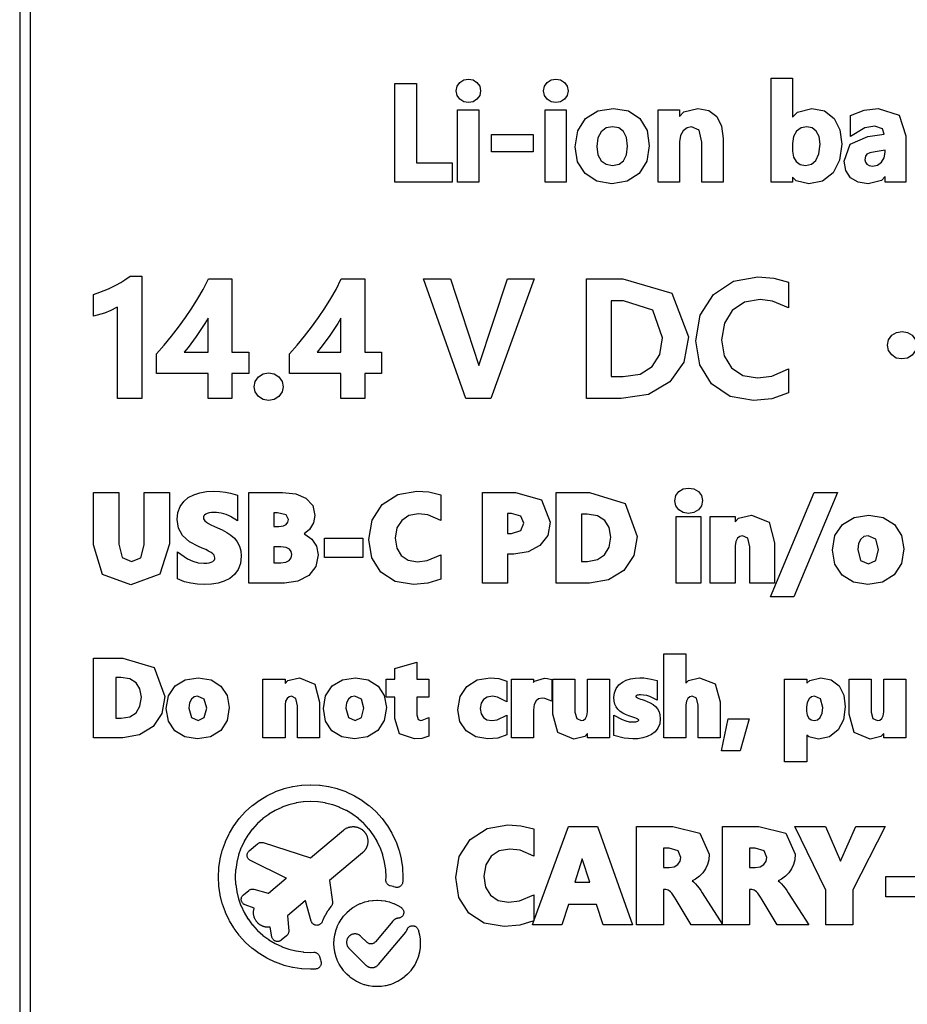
# Model space of a CAD drawing. Header units: metres. Extents: x -22 to 22, y 1.9 to 79.7.
# Tile 2 of 35: x -22 to -5.2, y 16.8 to 35.4. Entities that reach past the tile are written whole.
import ezdxf

# ---------------------------------------------------------------- set-up
doc = ezdxf.new("R2010")
doc.units = ezdxf.units.M

msp = doc.modelspace()

# ---------------------------------------------------------------- linework, layer by layer
at = {"layer": 'MARKING'}
for points in [[(-14.8824, 34.21), (-14.4718, 34.21), (-14.4718, 32.7053), (-13.7935, 32.7053), (-13.7935, 32.34), (-14.8824, 32.34)], [(-13.3258, 34.2324), (-13.2738, 34.16), (-13.2565, 34.0716), (-13.274, 33.9862), (-13.3258, 33.9145), (-13.401, 33.8669), (-13.4894, 33.8513), (-13.5759, 33.8662), (-13.6507, 33.9123), (-13.7023, 33.9841), (-13.7193, 34.0719), (-13.7024, 34.1597), (-13.6512, 34.2321), (-13.5766, 34.2797), (-13.4896, 34.2953), (-13.4011, 34.2798)], [(-11.8322, 34.2953), (-11.7437, 34.2798), (-11.6683, 34.2324), (-11.6163, 34.16), (-11.599, 34.0716), (-11.6165, 33.9862), (-11.6683, 33.9145), (-11.7436, 33.8669), (-11.832, 33.8513), (-11.9185, 33.8662), (-11.9933, 33.9123), (-12.0449, 33.9841), (-12.0619, 34.0719), (-12.0449, 34.1597), (-11.9938, 34.2321), (-11.9191, 34.2797)], [(-7.0289, 32.3092), (-7.2727, 32.369), (-7.341, 32.4387), (-7.341, 32.34), (-7.7441, 32.34), (-7.7441, 34.3104), (-7.341, 34.3104), (-7.341, 33.5746), (-7.2488, 33.6708), (-6.973, 33.7405), (-6.7346, 33.6931), (-6.5537, 33.5501), (-6.4426, 33.3331), (-6.4067, 33.0615), (-6.4467, 32.761), (-6.5701, 32.5205), (-6.769, 32.3619)], [(-13.6924, 33.7097), (-13.2893, 33.7097), (-13.2893, 32.34), (-13.6924, 32.34)], [(-12.035, 32.34), (-12.035, 33.7097), (-11.6318, 33.7097), (-11.6318, 32.34)], [(-10.7373, 33.7398), (-10.4545, 33.6931), (-10.2368, 33.5493), (-10.1009, 33.3223), (-10.0569, 33.0295), (-10.1045, 32.7388), (-10.2503, 32.5077), (-10.4783, 32.3586), (-10.7678, 32.3099), (-11.0503, 32.3573), (-11.2735, 32.5025), (-11.4165, 32.7277), (-11.4632, 33.0103), (-11.4147, 33.3125), (-11.2657, 33.5457), (-11.0327, 33.6921)], [(-9.4851, 32.34), (-9.8894, 32.34), (-9.8894, 33.7097), (-9.4851, 33.7097), (-9.4851, 33.5856), (-9.3999, 33.6738), (-9.137, 33.7404), (-8.9304, 33.7024), (-8.7763, 33.586), (-8.6849, 33.4022), (-8.6563, 33.1675), (-8.6563, 32.34), (-9.0595, 32.34), (-9.0595, 33.0972), (-9.1131, 33.3249), (-9.2546, 33.3917), (-9.3399, 33.3741), (-9.4151, 33.3168), (-9.4665, 33.2274), (-9.4851, 33.1081)], [(-5.1884, 32.34), (-5.5829, 32.34), (-5.5829, 32.4498), (-5.6557, 32.373), (-5.9042, 32.3096), (-6.0924, 32.3382), (-6.2386, 32.4262), (-6.3313, 32.5642), (-6.3623, 32.7409), (-6.2461, 33.0606), (-5.9092, 33.2065), (-5.6004, 33.2501), (-5.6333, 33.3543), (-5.7805, 33.4059), (-5.9664, 33.3723), (-6.2382, 33.2078), (-6.2382, 33.602), (-5.9806, 33.7083), (-5.7156, 33.7402), (-5.3195, 33.6101), (-5.1884, 33.2226)], [(-13.048, 32.9184), (-13.048, 33.2473), (-12.2618, 33.2473), (-12.2618, 32.9184)], [(-10.7544, 32.6563), (-10.6318, 32.6793), (-10.545, 32.7455), (-10.4885, 32.8585), (-10.4682, 33.0225), (-10.4885, 33.1877), (-10.5452, 33.3018), (-10.6321, 33.3689), (-10.7544, 33.3922), (-10.8779, 33.3681), (-10.97, 33.2977), (-11.0313, 33.1809), (-11.0529, 33.0176), (-11.0311, 32.8611), (-10.9695, 32.7485), (-10.8769, 32.6798)], [(-7.0955, 32.6565), (-6.982, 32.6813), (-6.8967, 32.7548), (-6.8388, 32.8812), (-6.8182, 33.06), (-6.8369, 33.2069), (-6.889, 33.3102), (-6.9658, 33.3713), (-7.0681, 33.3921), (-7.1792, 33.3702), (-7.2652, 33.3054), (-7.3227, 33.2048), (-7.3433, 33.0725), (-7.3433, 32.9277), (-7.3244, 32.8179), (-7.2715, 32.7323), (-7.1928, 32.6755)], [(-5.8864, 32.6558), (-5.8218, 32.6463), (-5.7265, 32.6647), (-5.6511, 32.7184), (-5.6001, 32.8008), (-5.5817, 32.9104), (-5.5817, 32.9449), (-5.7738, 32.9181), (-5.8717, 32.8974), (-5.9291, 32.8702), (-5.9573, 32.8338), (-5.9685, 32.7672), (-5.959, 32.7185), (-5.932, 32.6817)], [(-20.4767, 30.2546), (-20.3958, 30.2849), (-20.317, 30.3176), (-20.2396, 30.3538), (-20.1624, 30.394), (-20.0842, 30.4388), (-20.0041, 30.4891), (-19.9061, 30.5566), (-19.6849, 30.5566), (-19.6849, 28.2374), (-20.1467, 28.2374), (-20.1467, 29.9703), (-20.1611, 29.9611), (-20.272, 29.9058), (-20.3934, 29.8596), (-20.6, 29.7989), (-20.6, 30.2126)], [(-17.9764, 28.2374), (-18.4276, 28.2374), (-18.4276, 28.7114), (-19.4045, 28.7114), (-19.4045, 29.0825), (-19.2571, 29.2529), (-19.1205, 29.4194), (-18.9849, 29.5939), (-18.8547, 29.7718), (-18.7319, 29.9518), (-18.6186, 30.1318), (-18.5187, 30.3076), (-18.4198, 30.5085), (-17.9764, 30.5085), (-17.9764, 29.1149), (-17.6561, 29.1149), (-17.6561, 28.7114), (-17.9764, 28.7114)], [(-15.4562, 28.2374), (-15.9074, 28.2374), (-15.9074, 28.7114), (-16.8843, 28.7114), (-16.8843, 29.0825), (-16.7369, 29.2529), (-16.6003, 29.4194), (-16.4647, 29.5939), (-16.3345, 29.7718), (-16.2117, 29.9518), (-16.0984, 30.1318), (-15.9986, 30.3076), (-15.8997, 30.5085), (-15.4562, 30.5085), (-15.4562, 29.1149), (-15.1359, 29.1149), (-15.1359, 28.7114), (-15.4562, 28.7114)], [(-12.2442, 30.5085), (-13.0602, 28.2374), (-13.5399, 28.2374), (-14.3412, 30.5085), (-13.8296, 30.5085), (-13.2934, 28.8616), (-12.7444, 30.5085)], [(-9.4041, 28.927), (-9.6668, 28.5543), (-10.0741, 28.3154), (-10.5893, 28.2374), (-11.2477, 28.2374), (-11.2477, 30.5085), (-10.5599, 30.5085), (-9.6301, 30.2353), (-9.3162, 29.4054)], [(-8.6373, 29.0499), (-8.4971, 28.822), (-8.282, 28.6769), (-8.0031, 28.6276), (-7.7344, 28.6616), (-7.4184, 28.8018), (-7.4184, 28.3442), (-7.7361, 28.2339), (-8.0834, 28.2008), (-8.5257, 28.2783), (-8.8755, 28.5139), (-9.0998, 28.8767), (-9.1738, 29.3324), (-9.0907, 29.8212), (-8.8393, 30.2093), (-8.4595, 30.4618), (-7.9968, 30.545), (-7.6976, 30.5218), (-7.4184, 30.4421), (-7.4184, 29.9592), (-7.719, 30.0865), (-7.955, 30.1168), (-8.2523, 30.0642), (-8.4833, 29.9092), (-8.6339, 29.6675), (-8.685, 29.3505)], [(-9.857, 29.0748), (-9.8084, 29.3859), (-9.9907, 29.9139), (-10.5437, 30.0919), (-10.7781, 30.0919), (-10.7781, 28.6525), (-10.5526, 28.6525), (-10.2325, 28.702), (-10.0014, 28.8448)], [(-18.8799, 29.1149), (-18.4276, 29.1149), (-18.4276, 29.7587), (-18.487, 29.6582), (-18.6501, 29.4171), (-18.8065, 29.2079)], [(-16.3597, 29.1149), (-15.9074, 29.1149), (-15.9074, 29.7587), (-15.9668, 29.6582), (-16.1299, 29.4171), (-16.2864, 29.2079)], [(-5.5187, 29.3521), (-5.4571, 29.4367), (-5.368, 29.4928), (-5.2638, 29.5113), (-5.1592, 29.4928), (-5.0704, 29.4367), (-5.0088, 29.3521), (-4.9881, 29.2492), (-5.0092, 29.1476), (-5.0716, 29.0629), (-5.1616, 29.0062), (-5.2683, 28.9875), (-5.3718, 29.0064), (-5.4596, 29.0636), (-5.5193, 29.1485), (-5.5394, 29.2495)], [(-17.3831, 28.7054), (-17.2784, 28.7242), (-17.1726, 28.7055), (-17.0835, 28.6485), (-17.022, 28.5638), (-17.0012, 28.4622), (-17.0221, 28.3618), (-17.0837, 28.2778), (-17.1729, 28.2217), (-17.2784, 28.2033), (-17.3828, 28.2218), (-17.4713, 28.278), (-17.5321, 28.3621), (-17.5526, 28.4622), (-17.5322, 28.5635), (-17.4716, 28.6483)], [(-9.4985, 26.4755), (-9.4131, 26.5249), (-9.3119, 26.5406), (-9.21, 26.5249), (-9.1251, 26.4753), (-9.0676, 26.3974), (-9.0487, 26.3011), (-9.0675, 26.2038), (-9.1247, 26.1246), (-9.2096, 26.0739), (-9.3121, 26.0578), (-9.414, 26.0744), (-9.4993, 26.1263), (-9.5564, 26.2057), (-9.5754, 26.3009), (-9.5564, 26.3976)], [(-19.1607, 26.4541), (-19.1607, 25.481), (-19.3397, 24.9047), (-19.8905, 24.7077), (-20.4261, 24.9006), (-20.6, 25.4643), (-20.6, 26.4541), (-20.1197, 26.4541), (-20.1197, 25.4763), (-20.0534, 25.222), (-19.8768, 25.1466), (-19.7046, 25.2189), (-19.6399, 25.4633), (-19.6399, 26.4541)], [(-18.9997, 26.077), (-18.9567, 26.1898), (-18.8887, 26.2837), (-18.8013, 26.3581), (-18.698, 26.414), (-18.5821, 26.4517), (-18.4576, 26.4737), (-18.328, 26.4808), (-18.2056, 26.477), (-18.0973, 26.4652), (-17.9987, 26.4449), (-17.8691, 26.4034), (-17.8691, 25.9197), (-18.0001, 26.001), (-18.0411, 26.0215), (-18.0847, 26.0392), (-18.1298, 26.0536), (-18.1758, 26.0647), (-18.2216, 26.0726), (-18.2658, 26.0773), (-18.3069, 26.0788), (-18.3594, 26.0762), (-18.405, 26.0686), (-18.4426, 26.057), (-18.4716, 26.0427), (-18.4922, 26.0271), (-18.5054, 26.0112), (-18.5126, 25.9954), (-18.515, 25.9772), (-18.5121, 25.9564), (-18.5035, 25.9378), (-18.486, 25.9168), (-18.4584, 25.8934), (-18.4204, 25.8686), (-18.3727, 25.8429), (-18.316, 25.8166), (-18.2498, 25.7883), (-18.1564, 25.7459), (-18.0708, 25.6996), (-17.9942, 25.6476), (-17.9275, 25.5878), (-17.8726, 25.5184), (-17.8319, 25.4389), (-17.8069, 25.3486), (-17.7987, 25.2465), (-17.8128, 25.1106), (-17.8566, 24.9943), (-17.9253, 24.8999), (-18.0139, 24.8261), (-18.1184, 24.7723), (-18.2357, 24.7373), (-18.3611, 24.7178), (-18.4919, 24.7114), (-18.6254, 24.7172), (-18.753, 24.7349), (-18.871, 24.7644), (-19.0069, 24.8201), (-19.0069, 25.3315), (-18.816, 25.1973), (-18.7162, 25.151), (-18.6122, 25.1232), (-18.5062, 25.1139), (-18.4504, 25.1165), (-18.4031, 25.1244), (-18.3651, 25.1362), (-18.3371, 25.1504), (-18.3181, 25.1656), (-18.3063, 25.181), (-18.2998, 25.1972), (-18.2976, 25.2144), (-18.3016, 25.2408), (-18.3136, 25.2644), (-18.3365, 25.2899), (-18.371, 25.3169), (-18.4162, 25.3444), (-18.472, 25.3722), (-18.5362, 25.4008), (-18.6089, 25.4313), (-18.7809, 25.5225), (-18.9094, 25.6377), (-18.9881, 25.78), (-19.0138, 25.9457)], [(-16.4266, 25.8776), (-16.5035, 25.7548), (-16.6041, 25.6717), (-16.5929, 25.6686), (-16.4562, 25.5723), (-16.3669, 25.4367), (-16.3372, 25.2749), (-16.3815, 25.0532), (-16.5159, 24.8805), (-16.7222, 24.7732), (-16.9794, 24.7392), (-17.6559, 24.7392), (-17.6559, 26.4541), (-17.0123, 26.4541), (-16.7643, 26.4284), (-16.5696, 26.3464), (-16.4425, 26.2071), (-16.4004, 26.0218)], [(-14.454, 25.1422), (-14.2697, 25.1656), (-14.0107, 25.2737), (-14.0107, 24.8117), (-14.2604, 24.7333), (-14.529, 24.711), (-14.8765, 24.7682), (-15.1477, 24.944), (-15.3189, 25.2172), (-15.3751, 25.5625), (-15.3122, 25.931), (-15.1214, 26.2259), (-14.8289, 26.4182), (-14.4674, 26.4811), (-14.2398, 26.4656), (-14.0107, 26.4091), (-14.0107, 25.9263), (-14.2574, 26.0297), (-14.434, 26.0515), (-14.6159, 26.0198), (-14.7543, 25.928), (-14.8444, 25.783), (-14.8754, 25.5878), (-14.8462, 25.4009), (-14.7617, 25.2614), (-14.6304, 25.1728)], [(-13.2233, 24.7392), (-13.2233, 26.4541), (-12.5924, 26.4541), (-12.1036, 26.3168), (-11.9355, 25.8915), (-11.9848, 25.6434), (-12.1306, 25.4509), (-12.3534, 25.3281), (-12.6288, 25.2889), (-12.7444, 25.2889), (-12.7444, 24.7392)], [(-10.3502, 25.2589), (-10.5386, 24.9774), (-10.8304, 24.7975), (-11.1943, 24.7392), (-11.8239, 24.7392), (-11.8239, 26.4541), (-11.1901, 26.4541), (-10.5155, 26.2484), (-10.2873, 25.6223)], [(-7.313, 24.4743), (-7.7562, 24.4743), (-6.932, 26.4541), (-6.4851, 26.4541)], [(-17.1089, 26.0699), (-17.177, 26.0699), (-17.177, 25.8112), (-17.0828, 25.8112), (-16.9981, 25.8226), (-16.9435, 25.8516), (-16.9118, 25.8941), (-16.9021, 25.9453), (-16.9461, 26.0336)], [(-12.4931, 25.733), (-12.4401, 25.8725), (-12.4927, 26.0076), (-12.6713, 26.0586), (-12.7444, 26.0586), (-12.7444, 25.6809), (-12.6715, 25.6809)], [(-11.345, 25.1504), (-11.2318, 25.1504), (-11.041, 25.1825), (-10.9048, 25.2729), (-10.818, 25.4168), (-10.7879, 25.6119), (-10.8174, 25.7942), (-10.9025, 25.9273), (-11.0388, 26.0117), (-11.2336, 26.0418), (-11.345, 26.0418)], [(-9.5497, 25.9981), (-9.0787, 25.9981), (-9.0787, 24.7392), (-9.5497, 24.7392)], [(-8.9021, 25.9981), (-8.4311, 25.9981), (-8.4311, 25.8989), (-8.3626, 25.9681), (-8.1156, 26.0288), (-7.7867, 25.8926), (-7.6825, 25.5043), (-7.6825, 24.7392), (-8.1524, 24.7392), (-8.1524, 25.425), (-8.1914, 25.5887), (-8.2889, 25.6342), (-8.3391, 25.6237), (-8.3858, 25.5871), (-8.4187, 25.5276), (-8.4311, 25.4443), (-8.4311, 24.7392), (-8.9021, 24.7392)], [(-6.5378, 25.097), (-6.5822, 25.3644), (-6.5361, 25.6385), (-6.3948, 25.8505), (-6.1744, 25.9834), (-5.8953, 26.0266), (-5.6209, 25.9832), (-5.4075, 25.8499), (-5.2723, 25.6433), (-5.2281, 25.3845), (-5.2733, 25.1084), (-5.4122, 24.8921), (-5.6309, 24.7552), (-5.9106, 24.7107), (-6.1862, 24.7539), (-6.4014, 24.8869)], [(-15.4906, 25.5897), (-15.4906, 25.2244), (-16.2187, 25.2244), (-16.2187, 25.5897)], [(-5.7611, 25.5732), (-5.9081, 25.6347), (-5.9871, 25.6194), (-6.048, 25.5721), (-6.0891, 25.4901), (-6.1037, 25.3729), (-6.0482, 25.1665), (-5.9005, 25.1055), (-5.7613, 25.1675), (-5.709, 25.3771)], [(-16.9491, 25.1363), (-16.8862, 25.1687), (-16.8498, 25.2156), (-16.8372, 25.2794), (-16.8493, 25.3388), (-16.8842, 25.382), (-16.9465, 25.4126), (-17.0436, 25.4245), (-17.177, 25.4245), (-17.177, 25.1237), (-17.046, 25.1237)], [(-9.7838, 23.3965), (-9.364, 23.3965), (-9.364, 22.8409), (-9.3108, 22.8926), (-9.1048, 22.9437), (-8.8078, 22.8243), (-8.7135, 22.4834), (-8.7135, 21.8065), (-9.1327, 21.8065), (-9.1327, 22.4232), (-9.1646, 22.5549), (-9.2431, 22.5908), (-9.2865, 22.5818), (-9.3258, 22.5509), (-9.3534, 22.5001), (-9.364, 22.4277), (-9.364, 21.8065), (-9.7838, 21.8065)], [(-20.6, 23.3163), (-20.0406, 23.3163), (-19.4472, 23.1354), (-19.2463, 22.5842), (-19.3017, 22.2641), (-19.4676, 22.0162), (-19.7246, 21.8577), (-20.0445, 21.8065), (-20.6, 21.8065)], [(-14.8854, 22.1675), (-14.8854, 22.5777), (-15.0473, 22.5777), (-15.0473, 22.9167), (-14.8854, 22.9167), (-14.8854, 23.1185), (-14.4665, 23.2381), (-14.4665, 22.9167), (-14.2422, 22.9167), (-14.2422, 22.5777), (-14.4665, 22.5777), (-14.4665, 22.2372), (-14.4445, 22.1538), (-14.3912, 22.1315), (-14.3641, 22.1354), (-14.2422, 22.1863), (-14.2422, 21.8333), (-14.373, 21.7919), (-14.5111, 21.7814), (-14.7927, 21.8789)], [(-19.7183, 22.405), (-19.6922, 22.5748), (-19.7179, 22.7332), (-19.7916, 22.8486), (-19.9098, 22.9218), (-20.0795, 22.948), (-20.1734, 22.948), (-20.1734, 22.1739), (-20.078, 22.1739), (-19.9117, 22.2018), (-19.7937, 22.2802)], [(-18.1829, 22.7859), (-18.0635, 22.6036), (-18.0246, 22.3755), (-18.0645, 22.1322), (-18.187, 21.9415), (-18.3798, 21.8207), (-18.6262, 21.7815), (-18.869, 21.8195), (-19.0589, 21.9369), (-19.1792, 22.1222), (-19.2184, 22.3579), (-19.1778, 22.5994), (-19.0531, 22.7865), (-18.8587, 22.9037), (-18.6128, 22.9417), (-18.3711, 22.9035)], [(-17.3862, 22.9167), (-16.9665, 22.9167), (-16.9665, 22.8348), (-16.9117, 22.8901), (-16.6932, 22.9438), (-16.4023, 22.8233), (-16.3104, 22.481), (-16.3104, 21.8065), (-16.7292, 21.8065), (-16.7292, 22.4106), (-16.7628, 22.552), (-16.8457, 22.5907), (-16.8878, 22.5818), (-16.9275, 22.5508), (-16.9557, 22.4998), (-16.9665, 22.4276), (-16.9665, 21.8065), (-17.3862, 21.8065)], [(-15.633, 22.9417), (-15.3913, 22.9035), (-15.2031, 22.7859), (-15.0837, 22.6036), (-15.0448, 22.3755), (-15.0847, 22.1322), (-15.2072, 21.9415), (-15.4001, 21.8207), (-15.6465, 21.7815), (-15.8893, 21.8195), (-16.0791, 21.9369), (-16.1994, 22.1222), (-16.2386, 22.3579), (-16.198, 22.5994), (-16.0733, 22.7865), (-15.8789, 22.9037)], [(-13.042, 22.1306), (-12.9451, 22.1459), (-12.7609, 22.2353), (-12.7609, 21.8591), (-12.9324, 21.7981), (-13.1204, 21.7818), (-13.3467, 21.8197), (-13.5307, 21.9367), (-13.6504, 22.1159), (-13.6897, 22.337), (-13.648, 22.5858), (-13.5203, 22.7796), (-13.322, 22.9019), (-13.0746, 22.9414), (-12.9089, 22.9286), (-12.7609, 22.8784), (-12.7609, 22.4844), (-12.937, 22.5775), (-13.0323, 22.5926), (-13.1309, 22.5765), (-13.2021, 22.5311), (-13.2473, 22.4593), (-13.2634, 22.3578), (-13.2481, 22.2592), (-13.2052, 22.1896), (-13.1375, 22.1461)], [(-12.6709, 21.8065), (-12.6709, 22.9167), (-12.2511, 22.9167), (-12.2511, 22.8528), (-12.2362, 22.875), (-12.0468, 22.9347), (-11.9874, 22.9308), (-11.9079, 22.9097), (-11.9079, 22.5019), (-12.0371, 22.5507), (-12.0907, 22.5565), (-12.1582, 22.5426), (-12.2057, 22.5039), (-12.2386, 22.4364), (-12.2511, 22.3357), (-12.2511, 21.8065)], [(-11.7899, 21.9016), (-11.8859, 22.2508), (-11.8859, 22.9167), (-11.4671, 22.9167), (-11.4671, 22.2927), (-11.434, 22.1677), (-11.3492, 22.1321), (-11.3041, 22.1409), (-11.2662, 22.1694), (-11.2394, 22.2183), (-11.2289, 22.2934), (-11.2289, 22.9167), (-10.8101, 22.9167), (-10.8101, 21.8065), (-11.2289, 21.8065), (-11.2289, 21.8852), (-11.2825, 21.8318), (-11.487, 21.7793)], [(-10.7234, 22.5015), (-10.7281, 22.5685), (-10.7174, 22.6594), (-10.6842, 22.74), (-10.6327, 22.8062), (-10.5683, 22.8577), (-10.4938, 22.896), (-10.4117, 22.9215), (-10.3247, 22.9362), (-10.2356, 22.9411), (-10.1641, 22.9383), (-10.0925, 22.9302), (-10.0208, 22.9171), (-9.91, 22.8885), (-9.91, 22.5178), (-10.0477, 22.5852), (-10.1054, 22.6041), (-10.1647, 22.6156), (-10.2229, 22.6194), (-10.2465, 22.6184), (-10.2684, 22.6152), (-10.2871, 22.6104), (-10.3009, 22.6048), (-10.309, 22.5995), (-10.3128, 22.5954), (-10.3137, 22.5937), (-10.3139, 22.5924), (-10.3129, 22.5862), (-10.3096, 22.5808), (-10.2994, 22.5717), (-10.2812, 22.5607), (-10.2564, 22.5496), (-10.2261, 22.5387), (-10.1921, 22.5277), (-10.1565, 22.5156), (-10.0953, 22.4921), (-10.0384, 22.4657), (-9.986, 22.4346), (-9.9397, 22.3967), (-9.9012, 22.3514), (-9.8723, 22.2979), (-9.8548, 22.2365), (-9.8492, 22.1665), (-9.8604, 22.071), (-9.8954, 21.9873), (-9.949, 21.9192), (-10.0164, 21.866), (-10.0947, 21.8273), (-10.1812, 21.8015), (-10.2727, 21.7869), (-10.3676, 21.782), (-10.5347, 21.7954), (-10.7278, 21.8453), (-10.7278, 22.2306), (-10.5731, 22.1496), (-10.5042, 22.1239), (-10.4383, 22.1088), (-10.3773, 22.1038), (-10.3144, 22.1086), (-10.2746, 22.1206), (-10.2612, 22.1313), (-10.2584, 22.1409), (-10.2586, 22.1418), (-10.2624, 22.147), (-10.2768, 22.1578), (-10.3008, 22.1702), (-10.3315, 22.1824), (-10.3682, 22.1941), (-10.4086, 22.2071), (-10.4484, 22.2219), (-10.5074, 22.2463), (-10.5614, 22.2736), (-10.6095, 22.3059), (-10.6512, 22.3445), (-10.6846, 22.3902), (-10.709, 22.4424)], [(-7.0324, 21.8218), (-7.07, 21.8559), (-7.07, 21.3473), (-7.4898, 21.3473), (-7.4898, 22.9167), (-7.07, 22.9167), (-7.07, 22.8375), (-7.0124, 22.8924), (-6.8023, 22.9423), (-6.6053, 22.9041), (-6.457, 22.7883), (-6.3678, 22.6116), (-6.3391, 22.3898), (-6.3724, 22.1476), (-6.4751, 21.9525), (-6.6385, 21.8237), (-6.8474, 21.7809)], [(-5.6637, 21.8318), (-5.8681, 21.7793), (-6.171, 21.9016), (-6.2671, 22.2508), (-6.2671, 22.9167), (-5.8482, 22.9167), (-5.8482, 22.2927), (-5.8152, 22.1677), (-5.7303, 22.1321), (-5.6852, 22.1409), (-5.6473, 22.1694), (-5.6206, 22.2183), (-5.61, 22.2934), (-5.61, 22.9167), (-5.1912, 22.9167), (-5.1912, 21.8065), (-5.61, 21.8065), (-5.61, 21.8852)], [(-18.6175, 22.1348), (-18.4984, 22.1878), (-18.4532, 22.369), (-18.4982, 22.5383), (-18.6245, 22.5911), (-18.6918, 22.5781), (-18.7439, 22.5376), (-18.7793, 22.4671), (-18.7919, 22.3656), (-18.7439, 22.187)], [(-15.8121, 22.3656), (-15.7641, 22.187), (-15.6377, 22.1348), (-15.5186, 22.1878), (-15.4734, 22.369), (-15.5184, 22.5383), (-15.6447, 22.5911), (-15.712, 22.5781), (-15.7642, 22.5376), (-15.7995, 22.4671)], [(-6.7683, 22.3818), (-6.81, 22.5428), (-6.9221, 22.5909), (-6.9779, 22.5792), (-7.027, 22.5407), (-7.0616, 22.4766), (-7.0747, 22.3839), (-7.0747, 22.312), (-7.063, 22.2321), (-7.0325, 22.1762), (-6.9889, 22.1424), (-6.9332, 22.1311), (-6.8654, 22.1459), (-6.8157, 22.1893), (-6.7807, 22.2684)], [(-8.1599, 22.1642), (-8.3356, 21.5588), (-8.6858, 21.5588), (-8.5638, 22.1642)], [(-16.282, 17.5433), (-16.2812, 17.5326), (-16.2814, 17.522), (-16.2827, 17.5114), (-16.2849, 17.501), (-16.2882, 17.4908), (-16.2924, 17.4811), (-16.2976, 17.4717), (-16.3036, 17.463), (-16.3104, 17.4548), (-16.318, 17.4473), (-16.3263, 17.4406), (-16.3352, 17.4348), (-16.3447, 17.4298), (-16.3545, 17.4258), (-16.3647, 17.4227), (-16.3752, 17.4207), (-16.3858, 17.4196), (-16.4748, 17.4153), (-16.4856, 17.4153), (-16.6464, 17.4232), (-16.6571, 17.4242), (-16.8163, 17.4478), (-16.8269, 17.4499), (-16.983, 17.489), (-16.9933, 17.4922), (-17.1448, 17.5464), (-17.1548, 17.5505), (-17.3003, 17.6193), (-17.3098, 17.6244), (-17.4478, 17.7071), (-17.4568, 17.7131), (-17.5861, 17.809), (-17.5944, 17.8159), (-17.7137, 17.9239), (-17.7213, 17.9316), (-17.8294, 18.0508), (-17.8362, 18.0592), (-17.9321, 18.1884), (-17.9381, 18.1974), (-18.0208, 18.3354), (-18.0259, 18.3449), (-18.0947, 18.4904), (-18.0988, 18.5004), (-18.1531, 18.6519), (-18.1562, 18.6622), (-18.1953, 18.8183), (-18.1974, 18.8289), (-18.221, 18.9881), (-18.2221, 18.9989), (-18.23, 19.1596), (-18.23, 19.1704), (-18.2221, 19.3311), (-18.221, 19.3419), (-18.1974, 19.5011), (-18.1953, 19.5117), (-18.1562, 19.6678), (-18.1531, 19.6781), (-18.0988, 19.8296), (-18.0947, 19.8396), (-18.0259, 19.9851), (-18.0208, 19.9946), (-17.9381, 20.1326), (-17.9321, 20.1416), (-17.8362, 20.2708), (-17.8294, 20.2792), (-17.7213, 20.3984), (-17.7137, 20.4061), (-17.5944, 20.5141), (-17.5861, 20.521), (-17.4568, 20.6169), (-17.4478, 20.6229), (-17.3098, 20.7056), (-17.3003, 20.7107), (-17.1548, 20.7795), (-17.1448, 20.7836), (-16.9933, 20.8378), (-16.983, 20.841), (-16.8269, 20.8801), (-16.8163, 20.8822), (-16.6571, 20.9058), (-16.6464, 20.9068), (-16.4856, 20.9147), (-16.4748, 20.9147), (-16.3141, 20.9068), (-16.3034, 20.9058), (-16.1442, 20.8822), (-16.1336, 20.8801), (-15.9775, 20.841), (-15.9671, 20.8378), (-15.8156, 20.7836), (-15.8057, 20.7795), (-15.6602, 20.7107), (-15.6507, 20.7056), (-15.5126, 20.6229), (-15.5036, 20.6169), (-15.3744, 20.521), (-15.366, 20.5141), (-15.2468, 20.4061), (-15.2392, 20.3984), (-15.1311, 20.2792), (-15.1242, 20.2708), (-15.0284, 20.1416), (-15.0224, 20.1326), (-14.9397, 19.9946), (-14.9346, 19.9851), (-14.8658, 19.8396), (-14.8616, 19.8296), (-14.8074, 19.6781), (-14.8043, 19.6678), (-14.7652, 19.5117), (-14.7631, 19.5011), (-14.7395, 19.3419), (-14.7384, 19.3311), (-14.7305, 19.1704), (-14.7305, 19.1596), (-14.7349, 19.0705), (-14.7359, 19.0599), (-14.738, 19.0495), (-14.741, 19.0393), (-14.7451, 19.0294), (-14.75, 19.02), (-14.7559, 19.0111), (-14.7626, 19.0028), (-14.77, 18.9952), (-14.7782, 18.9884), (-14.787, 18.9823), (-14.7963, 18.9772), (-14.8061, 18.973), (-14.8162, 18.9697), (-14.8266, 18.9674), (-14.8372, 18.9662), (-14.8479, 18.966), (-14.8585, 18.9668), (-14.869, 18.9686), (-14.8792, 18.9715), (-14.8824, 18.9725), (-14.908, 18.9803), (-14.9106, 18.981), (-14.9699, 18.9959), (-14.9802, 18.999), (-14.9902, 19.0031), (-14.9997, 19.0082), (-15.0087, 19.0142), (-15.017, 19.0211), (-15.0247, 19.0287), (-15.0315, 19.0371), (-15.0375, 19.046), (-15.0426, 19.0555), (-15.0467, 19.0655), (-15.0499, 19.0759), (-15.052, 19.0864), (-15.053, 19.0972), (-15.053, 19.108), (-15.0504, 19.1623), (-15.0504, 19.1677), (-15.057, 19.3025), (-15.0575, 19.3078), (-15.0773, 19.4413), (-15.0784, 19.4466), (-15.1112, 19.5775), (-15.1127, 19.5826), (-15.1582, 19.7097), (-15.1602, 19.7147), (-15.2179, 19.8367), (-15.2205, 19.8414), (-15.2898, 19.9571), (-15.2928, 19.9616), (-15.3732, 20.07), (-15.3766, 20.0742), (-15.4673, 20.1742), (-15.4711, 20.178), (-15.5711, 20.2686), (-15.5752, 20.272), (-15.6836, 20.3524), (-15.6881, 20.3554), (-15.8038, 20.4248), (-15.8086, 20.4273), (-15.9306, 20.485), (-15.9355, 20.4871), (-16.0626, 20.5325), (-16.0677, 20.5341), (-16.1986, 20.5669), (-16.2039, 20.5679), (-16.3374, 20.5877), (-16.3428, 20.5882), (-16.4775, 20.5949), (-16.4829, 20.5949), (-16.6177, 20.5882), (-16.6231, 20.5877), (-16.7565, 20.5679), (-16.7618, 20.5669), (-16.8927, 20.5341), (-16.8979, 20.5325), (-17.0249, 20.4871), (-17.0299, 20.485), (-17.1519, 20.4273), (-17.1566, 20.4248), (-17.2724, 20.3554), (-17.2769, 20.3524), (-17.3852, 20.272), (-17.3894, 20.2686), (-17.4894, 20.178), (-17.4932, 20.1742), (-17.5838, 20.0742), (-17.5872, 20.07), (-17.6676, 19.9616), (-17.6706, 19.9571), (-17.74, 19.8414), (-17.7425, 19.8367), (-17.8002, 19.7147), (-17.8023, 19.7097), (-17.8477, 19.5826), (-17.8493, 19.5775), (-17.8821, 19.4466), (-17.8832, 19.4413), (-17.903, 19.3078), (-17.9035, 19.3025), (-17.9101, 19.1677), (-17.9101, 19.1623), (-17.9035, 19.0275), (-17.903, 19.0222), (-17.8832, 18.8887), (-17.8821, 18.8834), (-17.8493, 18.7525), (-17.8477, 18.7474), (-17.8023, 18.6203), (-17.8002, 18.6153), (-17.7425, 18.4933), (-17.74, 18.4886), (-17.6706, 18.3729), (-17.6676, 18.3684), (-17.5872, 18.26), (-17.5838, 18.2558), (-17.4932, 18.1558), (-17.4894, 18.152), (-17.3894, 18.0614), (-17.3852, 18.058), (-17.2769, 17.9776), (-17.2724, 17.9746), (-17.1566, 17.9052), (-17.1519, 17.9027), (-17.0299, 17.845), (-17.0249, 17.8429), (-16.8979, 17.7975), (-16.8927, 17.7959), (-16.7618, 17.7631), (-16.7565, 17.7621), (-16.6231, 17.7423), (-16.6177, 17.7418), (-16.4829, 17.7351), (-16.4775, 17.7351), (-16.4232, 17.7378), (-16.4124, 17.7378), (-16.4017, 17.7367), (-16.3911, 17.7346), (-16.3808, 17.7315), (-16.3708, 17.7274), (-16.3613, 17.7223), (-16.3523, 17.7163), (-16.3439, 17.7094), (-16.3363, 17.7018), (-16.3295, 17.6935), (-16.3235, 17.6845), (-16.3184, 17.675), (-16.3142, 17.665), (-16.3111, 17.6547), (-16.2963, 17.5954), (-16.2955, 17.5928), (-16.2878, 17.5672), (-16.2867, 17.564), (-16.2839, 17.5537)], [(-17.7659, 18.8165), (-17.7578, 18.824), (-17.6565, 18.909), (-17.6481, 18.9154), (-17.6391, 18.921), (-17.6296, 18.9256), (-17.6197, 18.9294), (-17.6095, 18.9321), (-17.5991, 18.9339), (-17.5886, 18.9347), (-17.578, 18.9345), (-17.5675, 18.9332), (-17.5572, 18.9309), (-17.2855, 18.8576), (-17.283, 18.8571), (-17.2809, 18.8587), (-16.9435, 19.1418), (-16.9416, 19.1435), (-16.9438, 19.1448), (-17.624, 19.4787), (-17.6336, 19.484), (-17.6426, 19.4902), (-17.6509, 19.4973), (-17.6585, 19.5052), (-17.6652, 19.5137), (-17.6711, 19.523), (-17.676, 19.5327), (-17.68, 19.5429), (-17.6829, 19.5534), (-17.6847, 19.5642), (-17.6855, 19.5751), (-17.6852, 19.586), (-17.6838, 19.5968), (-17.6814, 19.6075), (-17.6779, 19.6178), (-17.6733, 19.6278), (-17.6679, 19.6372), (-17.6615, 19.6461), (-17.6543, 19.6543), (-17.6462, 19.6617), (-17.4874, 19.795), (-17.4785, 19.8017), (-17.4691, 19.8075), (-17.4591, 19.8123), (-17.4487, 19.816), (-17.4379, 19.8187), (-17.4269, 19.8203), (-17.4159, 19.8208), (-17.4048, 19.8201), (-17.3939, 19.8184), (-17.3832, 19.8155), (-16.4859, 19.5288), (-16.4833, 19.5281), (-16.4812, 19.5297), (-15.8569, 20.0536), (-15.8548, 20.0553), (-15.8539, 20.056), (-15.8517, 20.0577), (-15.8393, 20.0671), (-15.8349, 20.0703), (-15.8329, 20.0716), (-15.8284, 20.0746), (-15.8163, 20.082), (-15.8116, 20.0847), (-15.8094, 20.0859), (-15.8046, 20.0884), (-15.7919, 20.0946), (-15.7869, 20.0969), (-15.7847, 20.0978), (-15.7797, 20.0998), (-15.7663, 20.1048), (-15.7612, 20.1065), (-15.7589, 20.1072), (-15.7537, 20.1087), (-15.7399, 20.1123), (-15.7347, 20.1136), (-15.7323, 20.1141), (-15.727, 20.1151), (-15.7129, 20.1173), (-15.7076, 20.118), (-15.7051, 20.1183), (-15.6998, 20.1188), (-15.6856, 20.1196), (-15.6802, 20.1198), (-15.6777, 20.1198), (-15.6723, 20.1198), (-15.6581, 20.1192), (-15.6527, 20.1189), (-15.6503, 20.1187), (-15.6449, 20.1181), (-15.6308, 20.1161), (-15.6255, 20.1153), (-15.6231, 20.1148), (-15.6178, 20.1137), (-15.604, 20.1104), (-15.5987, 20.109), (-15.5964, 20.1083), (-15.5912, 20.1067), (-15.5778, 20.102), (-15.5727, 20.1001), (-15.5705, 20.0992), (-15.5655, 20.0971), (-15.5526, 20.0911), (-15.5477, 20.0888), (-15.5456, 20.0876), (-15.5408, 20.085), (-15.5285, 20.0778), (-15.524, 20.075), (-15.5219, 20.0737), (-15.5175, 20.0706), (-15.5059, 20.0623), (-15.5016, 20.059), (-15.4997, 20.0575), (-15.4956, 20.054), (-15.485, 20.0445), (-15.481, 20.0409), (-15.4793, 20.0391), (-15.4755, 20.0353), (-15.4658, 20.0248), (-15.4623, 20.0208), (-15.4607, 20.0189), (-15.4573, 20.0147), (-15.4487, 20.0034), (-15.4456, 19.999), (-15.4442, 19.997), (-15.4412, 19.9924), (-15.4338, 19.9803), (-15.4311, 19.9756), (-15.4299, 19.9735), (-15.4274, 19.9687), (-15.4212, 19.9559), (-15.419, 19.951), (-15.418, 19.9487), (-15.416, 19.9437), (-15.4111, 19.9304), (-15.4093, 19.9253), (-15.4086, 19.9229), (-15.4071, 19.9177), (-15.4035, 19.904), (-15.4022, 19.8987), (-15.4017, 19.8963), (-15.4007, 19.891), (-15.3985, 19.877), (-15.3978, 19.8716), (-15.3975, 19.8692), (-15.3971, 19.8638), (-15.3962, 19.8496), (-15.396, 19.8442), (-15.396, 19.8418), (-15.3961, 19.8364), (-15.3966, 19.8221), (-15.3969, 19.8168), (-15.3972, 19.8143), (-15.3978, 19.8089), (-15.3997, 19.7949), (-15.4006, 19.7895), (-15.401, 19.7871), (-15.4021, 19.7818), (-15.4054, 19.768), (-15.4068, 19.7628), (-15.4075, 19.7604), (-15.4091, 19.7553), (-15.4138, 19.7418), (-15.4157, 19.7368), (-15.4166, 19.7345), (-15.4187, 19.7295), (-15.4247, 19.7166), (-15.427, 19.7118), (-15.4282, 19.7096), (-15.4308, 19.7049), (-15.438, 19.6926), (-15.4408, 19.688), (-15.4421, 19.6859), (-15.4452, 19.6815), (-15.4536, 19.67), (-15.4568, 19.6657), (-15.4584, 19.6638), (-15.4618, 19.6596), (-15.4713, 19.649), (-15.475, 19.6451), (-15.4767, 19.6433), (-15.4805, 19.6395), (-15.492, 19.6289), (-15.494, 19.6271), (-15.4949, 19.6263), (-15.4969, 19.6246), (-16.1212, 19.1007), (-16.1232, 19.0989), (-16.123, 19.0962), (-16.0682, 18.6921), (-16.0672, 18.6808), (-16.0674, 18.6695), (-16.0688, 18.6583), (-16.0713, 18.6473), (-16.075, 18.6366), (-16.0797, 18.6263), (-16.0854, 18.6166), (-16.0921, 18.6075), (-16.0942, 18.605), (-16.0959, 18.6028), (-16.1422, 18.5404), (-16.1438, 18.5382), (-16.1586, 18.5159), (-16.1601, 18.5136), (-16.2, 18.4469), (-16.2014, 18.4446), (-16.214, 18.421), (-16.2152, 18.4186), (-16.2484, 18.3483), (-16.2495, 18.3458), (-16.2598, 18.3211), (-16.2609, 18.3181), (-16.2654, 18.3081), (-16.2708, 18.2985), (-16.2771, 18.2896), (-16.2843, 18.2813), (-16.2923, 18.2738), (-16.301, 18.2672), (-16.3103, 18.2614), (-16.3202, 18.2566), (-16.3305, 18.2528), (-16.3411, 18.25), (-16.3519, 18.2483), (-16.3628, 18.2477), (-16.3738, 18.2481), (-16.3846, 18.2497), (-16.3953, 18.2523), (-16.4056, 18.256), (-16.4155, 18.2607), (-16.4249, 18.2663), (-16.4337, 18.2729), (-16.4417, 18.2803), (-16.4491, 18.2885), (-16.4555, 18.2973), (-16.4611, 18.3068), (-16.4657, 18.3167), (-16.4692, 18.3271), (-16.5807, 18.7119), (-16.5815, 18.7144), (-16.5835, 18.7128), (-16.921, 18.4297), (-16.9229, 18.4279), (-16.9228, 18.4253), (-16.8977, 18.1451), (-16.8973, 18.1345), (-16.8979, 18.1239), (-16.8995, 18.1135), (-16.9021, 18.1032), (-16.9057, 18.0933), (-16.9102, 18.0837), (-16.9156, 18.0746), (-16.9218, 18.0661), (-16.9288, 18.0582), (-16.9366, 18.051), (-17.0379, 17.966), (-17.0466, 17.9594), (-17.056, 17.9537), (-17.0659, 17.9489), (-17.0762, 17.9452), (-17.0869, 17.9425), (-17.0977, 17.9408), (-17.1087, 17.9403), (-17.1197, 17.9409), (-17.1305, 17.9425), (-17.1412, 17.9452), (-17.1515, 17.949), (-17.1614, 17.9538), (-17.1707, 17.9595), (-17.1795, 17.9662), (-17.1875, 17.9737), (-17.1948, 17.9819), (-17.2011, 17.9909), (-17.2066, 18.0004), (-17.2111, 18.0104), (-17.2146, 18.0208), (-17.217, 18.0315), (-17.2479, 18.2099), (-17.2484, 18.2124), (-17.2502, 18.2122), (-17.251, 18.2121), (-17.2561, 18.2116), (-17.2607, 18.2112), (-17.2749, 18.2104), (-17.2803, 18.2102), (-17.2828, 18.2102), (-17.2882, 18.2102), (-17.3024, 18.2108), (-17.3078, 18.2111), (-17.3102, 18.2113), (-17.3156, 18.2119), (-17.3297, 18.2139), (-17.335, 18.2147), (-17.3374, 18.2152), (-17.3427, 18.2163), (-17.3565, 18.2196), (-17.3617, 18.221), (-17.3641, 18.2217), (-17.3692, 18.2233), (-17.3827, 18.228), (-17.3877, 18.2299), (-17.39, 18.2308), (-17.395, 18.2329), (-17.4079, 18.2389), (-17.4127, 18.2412), (-17.4149, 18.2424), (-17.4196, 18.245), (-17.4319, 18.2522), (-17.4365, 18.255), (-17.4386, 18.2563), (-17.443, 18.2594), (-17.4545, 18.2677), (-17.4588, 18.271), (-17.4607, 18.2725), (-17.4649, 18.276), (-17.4755, 18.2855), (-17.4795, 18.2891), (-17.4812, 18.2909), (-17.485, 18.2947), (-17.4946, 18.3052), (-17.4982, 18.3092), (-17.4998, 18.3111), (-17.5032, 18.3153), (-17.5118, 18.3266), (-17.5149, 18.331), (-17.5163, 18.333), (-17.5192, 18.3376), (-17.5267, 18.3497), (-17.5294, 18.3544), (-17.5306, 18.3565), (-17.533, 18.3613), (-17.5393, 18.3741), (-17.5415, 18.379), (-17.5425, 18.3813), (-17.5445, 18.3863), (-17.5494, 18.3996), (-17.5512, 18.4047), (-17.5519, 18.4071), (-17.5534, 18.4123), (-17.557, 18.426), (-17.5582, 18.4313), (-17.5587, 18.4337), (-17.5597, 18.439), (-17.562, 18.453), (-17.5627, 18.4584), (-17.563, 18.4608), (-17.5634, 18.4662), (-17.5643, 18.4804), (-17.5645, 18.4858), (-17.5645, 18.4882), (-17.5644, 18.4936), (-17.5639, 18.5079), (-17.5635, 18.5132), (-17.5633, 18.5157), (-17.5627, 18.5211), (-17.5608, 18.5351), (-17.5599, 18.5405), (-17.5595, 18.5429), (-17.5583, 18.5482), (-17.555, 18.562), (-17.5536, 18.5672), (-17.5524, 18.5715), (-17.5522, 18.5722), (-17.5517, 18.5739), (-17.5541, 18.5749), (-17.7244, 18.6363), (-17.7345, 18.6405), (-17.7442, 18.6457), (-17.7533, 18.6519), (-17.7617, 18.6589), (-17.7694, 18.6668), (-17.7763, 18.6753), (-17.7823, 18.6846), (-17.7873, 18.6943), (-17.7913, 18.7045), (-17.7943, 18.7151), (-17.7962, 18.7259), (-17.7971, 18.7369), (-17.7968, 18.7478), (-17.7954, 18.7587), (-17.793, 18.7695), (-17.7895, 18.7799), (-17.785, 18.7899), (-17.7795, 18.7994), (-17.7731, 18.8083)], [(-10.3757, 18.255), (-10.9341, 18.255), (-11.0587, 18.6444), (-11.5931, 18.6444), (-11.7165, 18.255), (-12.2734, 18.255), (-12.245, 18.333), (-12.5142, 18.2484), (-12.8076, 18.2241), (-13.1869, 18.2865), (-13.4824, 18.4781), (-13.669, 18.7757), (-13.7302, 19.1526), (-13.6617, 19.5546), (-13.4536, 19.8762), (-13.1347, 20.0859), (-12.74, 20.1546), (-12.4914, 20.1377), (-12.2449, 20.0768), (-12.2449, 19.56), (-12.5084, 19.6705), (-12.7037, 19.6947), (-12.9052, 19.6596), (-13.0591, 19.5575), (-13.1591, 19.3964), (-13.1935, 19.1803), (-13.1612, 18.9733), (-13.0672, 18.8182), (-12.9212, 18.7197), (-12.7257, 18.6857), (-12.5219, 18.7116), (-12.2449, 18.8272), (-12.2449, 18.3334), (-11.5924, 20.125), (-11.0409, 20.125)], [(-9.1474, 18.994), (-9.1138, 18.9508), (-9.0826, 18.9073), (-9.0546, 18.8653), (-8.6704, 18.2643), (-8.6704, 20.125), (-7.9782, 20.125), (-7.4649, 19.9972), (-7.2875, 19.5998), (-7.2962, 19.4911), (-7.3199, 19.3996), (-7.3582, 19.3165), (-7.4094, 19.2422), (-7.473, 19.1771), (-7.5478, 19.122), (-7.6103, 19.0892), (-7.5897, 19.0723), (-7.5518, 19.0346), (-7.5157, 18.994), (-7.4821, 18.9508), (-7.4509, 18.9073), (-7.4229, 18.8653), (-7.0328, 18.255), (-7.6288, 18.255), (-7.9184, 18.734), (-7.9476, 18.7813), (-7.9747, 18.8219), (-8.0003, 18.8559), (-8.0248, 18.8829), (-8.0476, 18.9027), (-8.0684, 18.9155), (-8.0883, 18.9225), (-8.1133, 18.9252), (-8.1563, 18.9252), (-8.1563, 18.255), (-8.6645, 18.255), (-8.6704, 18.255), (-9.2605, 18.255), (-9.5501, 18.734), (-9.5792, 18.7813), (-9.6064, 18.8219), (-9.632, 18.8559), (-9.6565, 18.8829), (-9.6793, 18.9027), (-9.7001, 18.9155), (-9.7199, 18.9225), (-9.745, 18.9252), (-9.788, 18.9252), (-9.788, 18.255), (-10.302, 18.255), (-10.302, 20.125), (-9.6098, 20.125), (-9.0966, 19.9972), (-8.9192, 19.5998), (-8.9279, 19.4911), (-8.9516, 19.3996), (-8.9899, 19.3165), (-9.0411, 19.2422), (-9.1046, 19.1771), (-9.1795, 19.122), (-9.2419, 19.0892), (-9.2214, 19.0723), (-9.1834, 19.0346)], [(-6.4283, 19.4646), (-6.1405, 20.125), (-5.5861, 20.125), (-6.1939, 18.9232), (-6.1939, 18.255), (-6.7079, 18.255), (-6.7079, 18.9162), (-7.2994, 20.125), (-6.7135, 20.125)], [(-9.788, 19.7098), (-9.788, 19.3428), (-9.6821, 19.3428), (-9.5842, 19.3585), (-9.5154, 19.4008), (-9.4714, 19.4634), (-9.4576, 19.5346), (-9.5087, 19.6626), (-9.6781, 19.7098)], [(-8.0464, 19.7098), (-8.1563, 19.7098), (-8.1563, 19.3428), (-8.0504, 19.3428), (-7.9525, 19.3585), (-7.8838, 19.4008), (-7.8397, 19.4634), (-7.8259, 19.5346), (-7.877, 19.6626)], [(-11.1873, 19.067), (-11.3286, 19.5096), (-11.4708, 19.067)], [(-4.7844, 18.7873), (-5.5719, 18.7873), (-5.5719, 19.1768), (-4.7844, 19.1768)], [(-15.6741, 18.0813), (-15.6841, 18.0788), (-15.6892, 18.0772), (-15.6989, 18.0737), (-15.7039, 18.0717), (-15.7132, 18.0673), (-15.718, 18.0647), (-15.7268, 18.0594), (-15.7313, 18.0564), (-15.7396, 18.0503), (-15.7437, 18.0469), (-15.7514, 18.04), (-15.7552, 18.0361), (-15.7621, 18.0285), (-15.7655, 18.0243), (-15.7717, 18.0161), (-15.7747, 18.0116), (-15.78, 18.0027), (-15.7825, 17.998), (-15.7869, 17.9887), (-15.789, 17.9837), (-15.7924, 17.974), (-15.794, 17.9688), (-15.7965, 17.9588), (-15.7976, 17.9535), (-15.7991, 17.9434), (-15.7996, 17.938), (-15.8001, 17.9277), (-15.8001, 17.9223), (-15.7996, 17.912), (-15.7991, 17.9066), (-15.7976, 17.8965), (-15.7965, 17.8912), (-15.794, 17.8812), (-15.7924, 17.876), (-15.789, 17.8663), (-15.7869, 17.8613), (-15.7825, 17.852), (-15.78, 17.8473), (-15.7747, 17.8384), (-15.7717, 17.8339), (-15.7655, 17.8257), (-15.7621, 17.8215), (-15.7543, 17.8129), (-15.7524, 17.8109), (-15.4343, 17.4928), (-15.4324, 17.491), (-15.4238, 17.4832), (-15.4197, 17.4798), (-15.4114, 17.4737), (-15.407, 17.4707), (-15.3982, 17.4654), (-15.3935, 17.4629), (-15.3843, 17.4585), (-15.3793, 17.4564), (-15.3697, 17.4529), (-15.3646, 17.4514), (-15.3546, 17.4489), (-15.3494, 17.4478), (-15.3393, 17.4462), (-15.3339, 17.4457), (-15.3237, 17.4451), (-15.3184, 17.4451), (-15.3081, 17.4456), (-15.3028, 17.4461), (-15.2927, 17.4475), (-15.2874, 17.4485), (-15.2775, 17.4509), (-15.2723, 17.4525), (-15.2627, 17.4558), (-15.2577, 17.4578), (-15.2484, 17.4622), (-15.2437, 17.4646), (-15.2348, 17.4698), (-15.2303, 17.4728), (-15.2221, 17.4788), (-15.2179, 17.4821), (-15.2102, 17.4889), (-15.2064, 17.4927), (-15.1986, 17.5012), (-15.1968, 17.5032), (-14.6785, 18.1211), (-14.6768, 18.1233), (-14.6698, 18.1325), (-14.6667, 18.137), (-14.6614, 18.1458), (-14.6588, 18.1505), (-14.6543, 18.1598), (-14.6521, 18.1647), (-14.6509, 18.1682), (-14.6467, 18.178), (-14.6415, 18.1875), (-14.6354, 18.1963), (-14.6285, 18.2046), (-14.6209, 18.2121), (-14.6125, 18.2189), (-14.6035, 18.2248), (-14.594, 18.2298), (-14.5841, 18.2338), (-14.5737, 18.2369), (-14.5632, 18.2389), (-14.5525, 18.2399), (-14.5417, 18.2398), (-14.5311, 18.2387), (-14.5205, 18.2366), (-14.5102, 18.2334), (-14.5003, 18.2293), (-14.4909, 18.2242), (-14.482, 18.2182), (-14.4737, 18.2113), (-14.4661, 18.2037), (-14.4593, 18.1954), (-14.4533, 18.1865), (-14.4482, 18.177), (-14.4441, 18.167), (-14.4374, 18.1481), (-14.4342, 18.1378), (-14.4173, 18.0702), (-14.4152, 18.0596), (-14.405, 17.9907), (-14.4039, 17.98), (-14.4005, 17.9104), (-14.4005, 17.8996), (-14.4039, 17.83), (-14.405, 17.8193), (-14.4152, 17.7504), (-14.4173, 17.7398), (-14.4342, 17.6722), (-14.4374, 17.6619), (-14.4608, 17.5963), (-14.465, 17.5863), (-14.4947, 17.5233), (-14.4998, 17.5138), (-14.5357, 17.4541), (-14.5416, 17.4451), (-14.5831, 17.3891), (-14.59, 17.3808), (-14.6368, 17.3292), (-14.6444, 17.3215), (-14.696, 17.2748), (-14.7044, 17.2679), (-14.7603, 17.2264), (-14.7693, 17.2204), (-14.8291, 17.1846), (-14.8386, 17.1795), (-14.9015, 17.1497), (-14.9115, 17.1456), (-14.9771, 17.1221), (-14.9874, 17.119), (-15.055, 17.1021), (-15.0656, 17.1), (-15.1345, 17.0897), (-15.1453, 17.0887), (-15.2148, 17.0853), (-15.2256, 17.0853), (-15.2952, 17.0887), (-15.306, 17.0897), (-15.3749, 17.1), (-15.3855, 17.1021), (-15.453, 17.119), (-15.4634, 17.1221), (-15.5289, 17.1456), (-15.5389, 17.1497), (-15.6019, 17.1795), (-15.6114, 17.1846), (-15.6712, 17.2204), (-15.6801, 17.2264), (-15.7361, 17.2679), (-15.7444, 17.2748), (-15.7961, 17.3215), (-15.8037, 17.3292), (-15.8505, 17.3808), (-15.8573, 17.3891), (-15.8988, 17.4451), (-15.9048, 17.4541), (-15.9406, 17.5138), (-15.9457, 17.5233), (-15.9755, 17.5863), (-15.9796, 17.5963), (-16.0031, 17.6619), (-16.0062, 17.6722), (-16.0232, 17.7398), (-16.0253, 17.7504), (-16.0355, 17.8193), (-16.0366, 17.83), (-16.04, 17.8996), (-16.04, 17.9104), (-16.0366, 17.98), (-16.0355, 17.9907), (-16.0253, 18.0596), (-16.0232, 18.0702), (-16.0062, 18.1378), (-16.0031, 18.1481), (-15.9796, 18.2137), (-15.9755, 18.2237), (-15.9457, 18.2867), (-15.9406, 18.2962), (-15.9048, 18.3559), (-15.8988, 18.3649), (-15.8573, 18.4209), (-15.8505, 18.4292), (-15.8037, 18.4808), (-15.7961, 18.4885), (-15.7444, 18.5352), (-15.7361, 18.5421), (-15.6801, 18.5836), (-15.6712, 18.5896), (-15.6114, 18.6254), (-15.6019, 18.6305), (-15.5389, 18.6603), (-15.5289, 18.6644), (-15.4634, 18.6879), (-15.453, 18.691), (-15.3855, 18.7079), (-15.3749, 18.71), (-15.306, 18.7203), (-15.2952, 18.7213), (-15.2256, 18.7247), (-15.2148, 18.7247), (-15.1453, 18.7213), (-15.1345, 18.7203), (-15.0656, 18.71), (-15.055, 18.7079), (-14.9874, 18.691), (-14.9771, 18.6879), (-14.9115, 18.6644), (-14.9015, 18.6603), (-14.8386, 18.6305), (-14.8291, 18.6254), (-14.7693, 18.5896), (-14.7603, 18.5836), (-14.7584, 18.5822), (-14.7502, 18.5754), (-14.7427, 18.5679), (-14.7359, 18.5598), (-14.73, 18.551), (-14.7249, 18.5416), (-14.7207, 18.5318), (-14.7175, 18.5217), (-14.7153, 18.5113), (-14.7142, 18.5007), (-14.714, 18.4901), (-14.7149, 18.4795), (-14.7168, 18.4691), (-14.7197, 18.4588), (-14.7235, 18.4489), (-14.7283, 18.4395), (-14.734, 18.4305), (-14.7405, 18.4221), (-14.7479, 18.4144), (-14.7559, 18.4074), (-14.7645, 18.4013), (-14.7737, 18.396), (-14.7834, 18.3916), (-14.7935, 18.3881), (-14.8038, 18.3857), (-14.8143, 18.3842), (-14.8169, 18.384), (-14.8271, 18.3826), (-14.8324, 18.3816), (-14.8424, 18.3792), (-14.8476, 18.3777), (-14.8573, 18.3743), (-14.8623, 18.3723), (-14.8717, 18.368), (-14.8765, 18.3655), (-14.8854, 18.3603), (-14.8899, 18.3574), (-14.8982, 18.3513), (-14.9024, 18.348), (-14.9101, 18.3411), (-14.914, 18.3374), (-14.9219, 18.3288), (-14.9237, 18.3268), (-15.2534, 17.9336), (-15.2607, 17.9258), (-15.2687, 17.9186), (-15.2774, 17.9123), (-15.2867, 17.9069), (-15.2964, 17.9024), (-15.3065, 17.8988), (-15.3169, 17.8963), (-15.3276, 17.8948), (-15.3383, 17.8943), (-15.349, 17.8949), (-15.3596, 17.8965), (-15.37, 17.8992), (-15.3801, 17.9028), (-15.3898, 17.9074), (-15.3989, 17.9129), (-15.4076, 17.9193), (-15.4155, 17.9265), (-15.5261, 18.0372), (-15.5281, 18.039), (-15.5367, 18.0469), (-15.5409, 18.0503), (-15.5492, 18.0564), (-15.5537, 18.0594), (-15.5625, 18.0647), (-15.5673, 18.0673), (-15.5766, 18.0717), (-15.5815, 18.0737), (-15.5912, 18.0772), (-15.5964, 18.0788), (-15.6064, 18.0813), (-15.6117, 18.0823), (-15.6219, 18.0838), (-15.6272, 18.0844), (-15.6375, 18.0849), (-15.6429, 18.0849), (-15.6532, 18.0844), (-15.6586, 18.0838), (-15.6688, 18.0823)]]:
    msp.add_lwpolyline(points, close=True, dxfattribs=at)
at = {"layer": 'OUTLINE'}
msp.add_lwpolyline([(-22, 1.9), (22, 1.9), (22, 79.7), (-22, 79.7)], close=True, dxfattribs=at)
at = {"layer": 'VISIBLE_REF'}
msp.add_lwpolyline([(-21.8, 9), (21.8, 9), (21.8, 71.6), (-21.8, 71.6)], close=True, dxfattribs=at)

doc.saveas('drawing.dxf')
